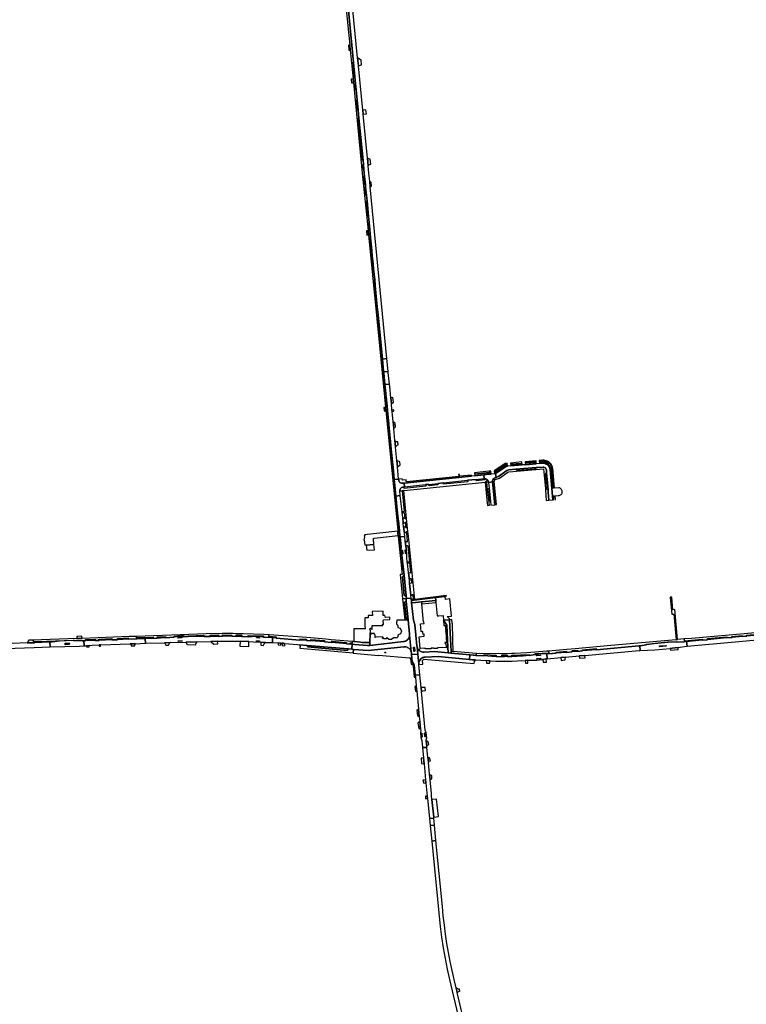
# Model space of a CAD drawing. Header units: metres. Extents: x 127325 to 135234, y 401140 to 409815.
# Tile 3 of 125: x 128671 to 129524, y 403525 to 404680. Entities that reach past the tile are written whole.
import ezdxf

# ---------------------------------------------------------------- set-up
doc = ezdxf.new("R2010")
doc.units = ezdxf.units.M
doc.layers.add('wegvakonderdelen', color=7, linetype='Continuous')

msp = doc.modelspace()

# ---------------------------------------------------------------- linework, layer by layer
at = {"layer": 'wegvakonderdelen'}
for points in [[(129050.2, 404730.9), (129058.2, 404650.3), (129058.7, 404644.4), (129062.1, 404610.8), (129062.5, 404606.2), (129073, 404500), (129079.7, 404432.5), (129080.2, 404427.4), (129094.7, 404281.6), (129096, 404281.7), (129090.8, 404333.9), (129091.5, 404333.9), (129090.6, 404343.1), (129090.1, 404342.9), (129087.5, 404367.6), (129088.2, 404367.7), (129088, 404369.3), (129087.4, 404369), (129086.9, 404374.7), (129087.5, 404374.8), (129086.2, 404387.5), (129085.7, 404387.5), (129084.5, 404398.8), (129085.2, 404397.9), (129085.1, 404399.1), (129084.5, 404399.6), (129083.7, 404407.9), (129084.3, 404407.7), (129084.1, 404409.3), (129083.6, 404409.3), (129082, 404424), (129082.7, 404424.1), (129081.7, 404433.8), (129081.3, 404433.7), (129080.4, 404441.7), (129080.9, 404441.9), (129080.2, 404449.2), (129079.5, 404449.1), (129077.8, 404467.2), (129078.5, 404467.3), (129077.8, 404473.9), (129077.2, 404473.9), (129076.4, 404483.6), (129076.9, 404483.7), (129076.6, 404486.5), (129076, 404486.5), (129075.1, 404496), (129075.7, 404496.1), (129075.3, 404500), (129074.9, 404504.1), (129074.3, 404504.2), (129073.7, 404510.2), (129074.3, 404510.4), (129074.3, 404510.4), (129073.8, 404515), (129073.6, 404514.9), (129073.4, 404515.2), (129068.4, 404564.7), (129069, 404564.7), (129068.1, 404573.8), (129067.6, 404573.6), (129066.3, 404585.8), (129066.9, 404585.9), (129065.7, 404597.9), (129065, 404597.9), (129064.4, 404604.6), (129065.1, 404604.7), (129064.3, 404612.9), (129063.8, 404612.8), (129062.1, 404629.7), (129062.6, 404629.8), (129052.3, 404736)], [(129052.3, 404736), (129062.6, 404629.8), (129064.3, 404612.9), (129065.1, 404604.7), (129065.7, 404597.9), (129066.9, 404585.9), (129068.1, 404573.8), (129069, 404564.7), (129073.8, 404515), (129074.3, 404510.4), (129074.9, 404504.1), (129075.3, 404500), (129075.7, 404496.1), (129076.6, 404486.5), (129076.9, 404483.7), (129077.8, 404473.9), (129078.5, 404467.3), (129080.2, 404449.2), (129080.9, 404441.9), (129081.7, 404433.8), (129082.7, 404424.1), (129084.1, 404409.3), (129084.3, 404407.7), (129085.1, 404399.1), (129085.2, 404397.9), (129086.2, 404387.5), (129087.5, 404374.8), (129088, 404369.3), (129088.2, 404367.7), (129090.6, 404343.1), (129091.5, 404333.9), (129096.6, 404281.8), (129101.9, 404282.4), (129082.3, 404484), (129081.7, 404490.6), (129080.8, 404500), (129079.9, 404508.5), (129079.1, 404517.5), (129079.1, 404517.5), (129074, 404569.1), (129073.5, 404574), (129068.5, 404625.8), (129067.5, 404635.4), (129057.6, 404736.3)], [(128654.1, 403942), (128688, 403943.2), (128706.5, 403943.9), (128706.3, 403949.5), (128706.3, 403949.5), (128688.1, 403948.9), (128679.7, 403948.6), (128662.1, 403948)]]:
    msp.add_lwpolyline(points, dxfattribs=at)
for points in [[(129058.2, 404650.3), (129056.7, 404650), (129057.1, 404644.3), (129058.7, 404644.4), (129058.2, 404650.3)], [(129071.7, 404632.7), (129067.5, 404635.4), (129068.5, 404625.8), (129071.9, 404627.2), (129071.7, 404632.7)], [(129062.1, 404610.8), (129059.8, 404610.4), (129060.4, 404605.9), (129061.5, 404606.1), (129062.5, 404606.2), (129062.1, 404610.8)], [(129077.1, 404574.4), (129073.5, 404574), (129074, 404569.1), (129077.9, 404569.5), (129077.1, 404574.4)], [(129082.3, 404516.3), (129081.9, 404516.3), (129080.1, 404516.9), (129079.1, 404517.5), (129079.9, 404508.5), (129081.3, 404510), (129082.4, 404510.5), (129082.9, 404510.5), (129082.3, 404516.3)], [(129083.4, 404489.1), (129081.7, 404490.6), (129082.3, 404484), (129083.8, 404485), (129083.4, 404489.1)], [(129079.7, 404432.5), (129077.9, 404432.3), (129078.2, 404427.2), (129080.2, 404427.4), (129079.7, 404432.5)], [(129106.1, 404184.8), (129105.5, 404184.8), (129104.1, 404200.6), (129104.5, 404200.6), (129104, 404205.5), (129103.6, 404205.5), (129101.9, 404221.4), (129102.4, 404221.4), (129102, 404226.4), (129101.4, 404226.3), (129100.4, 404237.5), (129100.9, 404237.6), (129099.7, 404249.2), (129099.5, 404251.8), (129098.2, 404265.4), (129098, 404266.9), (129097.9, 404267.7), (129097.4, 404267.6), (129096, 404281.7), (129094.7, 404281.6), (129100.3, 404225.2), (129100.7, 404221.1), (129114.6, 404081.1), (129114.7, 404079.7), (129114.8, 404077.5), (129115, 404074.7), (129115.1, 404073.5), (129116.6, 404073.6), (129117.2, 404073.8), (129116.5, 404080.5), (129116, 404080.3), (129114.8, 404093), (129115.3, 404092.4), (129115.2, 404093.8), (129114.4, 404094.1), (129113.1, 404108.2), (129113.7, 404108.3), (129113.2, 404113.3), (129112.5, 404113.6), (129111.4, 404124.5), (129112.1, 404124.6), (129111.6, 404129.6), (129111, 404129.6), (129109.8, 404141.3), (129110.4, 404141.4), (129110, 404145.4), (129109.5, 404145.2), (129108.4, 404154.6), (129109.1, 404154.7), (129108.5, 404161.1), (129107.8, 404161.3), (129106.3, 404176.1), (129107, 404176), (129106.1, 404184.8)], [(129101.9, 404282.4), (129096.6, 404281.8), (129097.9, 404267.7), (129098, 404266.9), (129103.4, 404267.4), (129101.9, 404282.4)], [(129103.5, 404265.9), (129103.4, 404267.4), (129098, 404266.9), (129098.2, 404265.4), (129099.5, 404251.8), (129104.8, 404252.5), (129103.5, 404265.9)], [(129105.1, 404249.7), (129104.8, 404252.5), (129099.5, 404251.8), (129099.7, 404249.2), (129100.9, 404237.6), (129102, 404226.4), (129102.4, 404221.4), (129104, 404205.5), (129104.5, 404200.6), (129106.1, 404184.8), (129107, 404176), (129108.5, 404161.1), (129109.1, 404154.7), (129110, 404145.4), (129110.4, 404141.4), (129110.5, 404140.5), (129115.6, 404140.9), (129114.2, 404155.3), (129113.5, 404162.8), (129112, 404178.6), (129111.2, 404186.2), (129109.9, 404200.2), (129109.1, 404208.1), (129107.9, 404220.4), (129107.8, 404221.9), (129107.1, 404229.2), (129106.4, 404236.2), (129105.1, 404249.7)], [(129109, 404236.5), (129106.4, 404236.2), (129107.1, 404229.2), (129109.4, 404231.1), (129109, 404236.5)], [(129100.3, 404225.2), (129098.2, 404225), (129098.5, 404220.9), (129100.7, 404221.1), (129100.3, 404225.2)], [(129109.9, 404222.1), (129107.8, 404221.9), (129107.9, 404220.4), (129110, 404220.7), (129109.9, 404222.1)], [(129111.4, 404206.7), (129109.1, 404208.1), (129109.9, 404200.2), (129110.8, 404201.3), (129112, 404202.3), (129111.4, 404206.7)], [(129114.7, 404184.6), (129113.8, 404184.6), (129112.8, 404184.7), (129112, 404185.3), (129111.5, 404185.8), (129111.2, 404186.2), (129112, 404178.6), (129112.4, 404179), (129112.7, 404179.4), (129113.6, 404180.5), (129114.4, 404180.9), (129114.9, 404181), (129114.7, 404184.6)], [(129117.2, 404161.3), (129113.5, 404162.8), (129114.2, 404155.3), (129117.6, 404157.6), (129117.2, 404161.3)], [(129241.1, 404155.4), (129242.2, 404155.9), (129243.2, 404156), (129243, 404159.5), (129240.7, 404159.3), (129228.6, 404150.9), (129227.7, 404150.8), (129228, 404147.3), (129228.4, 404147.4), (129229.2, 404147.5), (129229.6, 404147.7), (129230.1, 404147.9), (129230.5, 404148.1), (129230.9, 404148.3), (129231.3, 404148.6), (129241.1, 404155.4)], [(129240.9, 404158.3), (129242.5, 404158.5), (129242.9, 404157.1), (129241.5, 404157), (129229.7, 404148.8), (129229, 404148.6), (129228.5, 404149.8), (129240.9, 404158.3)], [(129281, 404159.2), (129277.2, 404158.9), (129264.5, 404157.8), (129260.6, 404157.5), (129247.3, 404156.4), (129243.2, 404156), (129242.2, 404155.9), (129241.1, 404155.4), (129231.3, 404148.6), (129230.9, 404148.3), (129230.5, 404148.1), (129230.1, 404147.9), (129229.6, 404147.7), (129229.2, 404147.5), (129230.1, 404143.1), (129230.7, 404143.2), (129231.8, 404143.6), (129232.7, 404144.1), (129242.6, 404151), (129243.7, 404151.5), (129244.9, 404151.7), (129253.3, 404152.4), (129277.1, 404154.4), (129278.9, 404154.5), (129285.2, 404155.1), (129286.2, 404154.9), (129287, 404154.6), (129287.8, 404154), (129288.4, 404153.3), (129288.8, 404152.5), (129289, 404151.6), (129289.3, 404148.4), (129291, 404128.2), (129291.2, 404125.6), (129292, 404116.3), (129296.5, 404116.7), (129296.1, 404121), (129295.4, 404130), (129293.5, 404152.2), (129293.2, 404153.5), (129292.7, 404154.8), (129292, 404156), (129291.1, 404157), (129290.1, 404157.9), (129288.9, 404158.6), (129287.7, 404159.2), (129286.4, 404159.5), (129285, 404159.6), (129281, 404159.2)], [(129260.6, 404157.5), (129260.3, 404161), (129247, 404159.8), (129247.3, 404156.4), (129260.6, 404157.5)], [(129247.5, 404157.5), (129247.4, 404158.9), (129260, 404159.8), (129260.1, 404158.6), (129247.5, 404157.5)], [(129277.2, 404158.9), (129276.9, 404162.4), (129264.2, 404161.3), (129264.5, 404157.8), (129277.2, 404158.9)], [(129264.8, 404160.4), (129276.3, 404161.4), (129276.5, 404160.2), (129264.9, 404159.1), (129264.8, 404160.4)], [(129280.7, 404162.7), (129281, 404159.2), (129285, 404159.6), (129286.4, 404159.5), (129287.7, 404159.2), (129288.9, 404158.6), (129290.1, 404157.9), (129291.1, 404157), (129292, 404156), (129292.7, 404154.8), (129293.2, 404153.5), (129293.5, 404152.2), (129295.4, 404130), (129296.1, 404121), (129296.5, 404116.7), (129297.5, 404116.7), (129297.2, 404121.1), (129298.4, 404121.2), (129298.8, 404116.8), (129299.7, 404116.9), (129299.2, 404121.3), (129303, 404121.6), (129303.9, 404121.7), (129304.8, 404121.9), (129305.7, 404122.4), (129306.4, 404123), (129307, 404123.7), (129307.4, 404124.5), (129307.6, 404125.4), (129307.7, 404126.3), (129307.5, 404127.3), (129307.2, 404128.1), (129306.7, 404128.9), (129306.1, 404129.6), (129305.3, 404130.1), (129304.4, 404130.5), (129303.5, 404130.6), (129298.5, 404130.2), (129296.5, 404153.3), (129296.2, 404154.8), (129295.7, 404156.3), (129295, 404157.6), (129294.1, 404158.9), (129293, 404160), (129291.8, 404161), (129290.5, 404161.8), (129289.1, 404162.4), (129287.6, 404162.8), (129286.1, 404163), (129284.5, 404163), (129280.7, 404162.7)], [(129296.6, 404130.1), (129294.6, 404152), (129294.2, 404154), (129293.6, 404155.3), (129292.6, 404156.8), (129291.5, 404158.2), (129290.2, 404159.2), (129289, 404159.8), (129287.7, 404160.4), (129286.5, 404160.7), (129285.2, 404160.8), (129281.4, 404160.5), (129281.2, 404161.9), (129285.6, 404162.1), (129286.8, 404162.1), (129287.7, 404162), (129289.7, 404161.2), (129291, 404160.5), (129292.2, 404159.7), (129293, 404159), (129293.6, 404158.3), (129294.4, 404157.1), (129294.7, 404156.5), (129295.2, 404155.1), (129295.5, 404154.1), (129295.8, 404151), (129297.9, 404130.2), (129296.6, 404130.1)], [(129201.3, 404144.5), (129201.2, 404145.7), (129187.6, 404144.2), (129187.2, 404146.5), (129185.9, 404146.4), (129186.2, 404144.1), (129124.8, 404137.9), (129124.6, 404138.1), (129124.3, 404140), (129120.6, 404139.6), (129120.2, 404139.5), (129119.9, 404141.4), (129115.6, 404140.9), (129115.7, 404139.8), (129115.8, 404139.1), (129116, 404138.5), (129116.5, 404137.6), (129117.1, 404136.9), (129118, 404136.4), (129118.9, 404136.1), (129119.9, 404136.1), (129122.2, 404136.3), (129201.3, 404144.5)], [(129196.6, 404139.5), (129206.7, 404140.5), (129216, 404141.5), (129215.5, 404146), (129205.1, 404144.9), (129201.3, 404144.5), (129122.2, 404136.3), (129122.6, 404131.8), (129147.3, 404134.4), (129151.1, 404134.7), (129161.5, 404135.8), (129168.1, 404136.5), (129196.6, 404139.5)], [(129223.8, 404150.4), (129221.6, 404150.1), (129204.8, 404148.4), (129205.1, 404144.9), (129215.5, 404146), (129221.9, 404146.7), (129224.1, 404146.9), (129223.8, 404150.4)], [(129221.7, 404149), (129223.4, 404149.2), (129223.6, 404148), (129221.8, 404147.9), (129205.5, 404146.2), (129205.4, 404147.2), (129221.7, 404149)], [(129230.1, 404143.1), (129229.2, 404147.5), (129228.4, 404147.4), (129228, 404147.3), (129224.1, 404146.9), (129221.9, 404146.7), (129215.5, 404146), (129216, 404141.5), (129216.6, 404141.5), (129217.3, 404141.4), (129218, 404141.2), (129218.7, 404140.9), (129219.3, 404140.4), (129219.9, 404139.9), (129220.2, 404139.6), (129220.4, 404139.2), (129220.7, 404138.8), (129220.9, 404138.3), (129221, 404137.9), (129221.1, 404137.5), (129221.1, 404137.1), (129225.6, 404137.9), (129225.7, 404138.6), (129225.8, 404139.3), (129226, 404139.9), (129226.3, 404140.6), (129226.7, 404141.1), (129227.2, 404141.7), (129227.8, 404142.1), (129228.4, 404142.5), (129229, 404142.8), (129229.7, 404143), (129230.1, 404143.1)], [(129287.8, 404129.4), (129287.9, 404127.9), (129288.9, 404116), (129292, 404116.3), (129291.2, 404125.6), (129291, 404128.2), (129288.9, 404129.7), (129287.4, 404146.5), (129289.3, 404148.4), (129289, 404151.6), (129288.8, 404152.5), (129288.4, 404153.3), (129287.8, 404154), (129287, 404154.6), (129286.2, 404154.9), (129285.2, 404155.1), (129278.9, 404154.5), (129277.1, 404154.4), (129275.5, 404152.6), (129255, 404150.9), (129253.3, 404152.4), (129244.9, 404151.7), (129243.7, 404151.5), (129242.6, 404151), (129232.7, 404144.1), (129231.8, 404143.6), (129230.7, 404143.2), (129230.1, 404143.1), (129229.7, 404143), (129229, 404142.8), (129228.4, 404142.5), (129227.8, 404142.1), (129227.2, 404141.7), (129226.7, 404141.1), (129228.5, 404140.1), (129228.9, 404140.4), (129229.3, 404140.7), (129229.7, 404140.9), (129230.2, 404141), (129230.6, 404141.1), (129231.8, 404141.2), (129232.9, 404141.6), (129234.1, 404142.2), (129243.7, 404148.9), (129244.3, 404149.2), (129245.1, 404149.4), (129285.8, 404152.8), (129287.8, 404129.4)], [(129277.1, 404154.4), (129253.3, 404152.4), (129255, 404150.9), (129275.5, 404152.6), (129277.1, 404154.4)], [(129289.3, 404148.4), (129287.4, 404146.5), (129288.9, 404129.7), (129291, 404128.2), (129289.3, 404148.4)], [(129122, 404131.7), (129122.6, 404131.8), (129122.2, 404136.3), (129119.9, 404136.1), (129118.9, 404136.1), (129118, 404136.4), (129117.1, 404136.9), (129116.5, 404137.6), (129116, 404138.5), (129115.8, 404139.1), (129115.7, 404139.8), (129115.6, 404140.9), (129110.5, 404140.5), (129111.6, 404129.6), (129112.1, 404124.6), (129112.5, 404121), (129117.6, 404121.6), (129117.1, 404127), (129117.1, 404128), (129117.4, 404129), (129117.9, 404129.8), (129118.6, 404130.5), (129119.4, 404131.1), (129120.3, 404131.5), (129121.3, 404131.6), (129122, 404131.7)], [(129217.1, 404137.4), (129218.9, 404139), (129219.9, 404139.9), (129219.3, 404140.4), (129218.7, 404140.9), (129218, 404141.2), (129217.3, 404141.4), (129216.6, 404141.5), (129216.8, 404139.9), (129206.9, 404138.9), (129206.7, 404140.5), (129196.6, 404139.5), (129196.7, 404137.8), (129168.3, 404134.8), (129168.1, 404136.5), (129161.5, 404135.8), (129161.7, 404134.1), (129151.3, 404133), (129151.1, 404134.7), (129147.3, 404134.4), (129147.4, 404132.7), (129122.2, 404130), (129122, 404131.7), (129121.3, 404131.6), (129120.3, 404131.5), (129119.4, 404131.1), (129118.6, 404130.5), (129117.9, 404129.8), (129117.4, 404129), (129117.1, 404128), (129117.1, 404127), (129119.6, 404127.3), (129121.6, 404127.5), (129122.3, 404127.6), (129217.1, 404137.4)], [(129220.1, 404128.3), (129219.2, 404137.6), (129221, 404137.9), (129220.9, 404138.3), (129220.7, 404138.8), (129220.4, 404139.2), (129220.2, 404139.6), (129219.9, 404139.9), (129218.9, 404139), (129217.1, 404137.4), (129219.3, 404116.5), (129220, 404110), (129222.1, 404110.3), (129221.4, 404116.5), (129220.1, 404128.3)], [(129225.6, 404137.9), (129221.1, 404137.1), (129221.9, 404130.3), (129223.5, 404114.9), (129224, 404110.5), (129228.5, 404110.8), (129225.6, 404137.9)], [(129228.5, 404140.1), (129226.7, 404141.1), (129226.3, 404140.6), (129226, 404139.9), (129225.8, 404139.3), (129225.7, 404138.6), (129225.6, 404137.9), (129228.5, 404110.8), (129230.5, 404111.1), (129227.6, 404138), (129228.5, 404140.1)], [(129121.6, 404127.5), (129119.6, 404127.3), (129122.1, 404102.8), (129119.6, 404102.6), (129119.7, 404101.7), (129122.2, 404101.9), (129122.9, 404094.7), (129125, 404094.6), (129121.6, 404127.5)], [(129221.9, 404130.3), (129220.1, 404128.3), (129221.4, 404116.5), (129223.5, 404114.9), (129221.9, 404130.3)], [(129119.7, 404101.7), (129119.6, 404102.6), (129117.6, 404121.6), (129112.5, 404121), (129113.2, 404113.3), (129113.7, 404108.3), (129115.2, 404093.8), (129115.3, 404092.4), (129116.5, 404080.5), (129117.2, 404073.8), (129117.3, 404073.1), (129122.8, 404073.5), (129122.4, 404077.1), (129121.5, 404085.2), (129121.1, 404088.9), (129120.4, 404095.8), (129119.7, 404101.7)], [(129125, 404094.6), (129122.9, 404094.7), (129120.4, 404095.8), (129121.1, 404088.9), (129123.4, 404090), (129125.4, 404090.9), (129125, 404094.6)], [(129125.4, 404090.9), (129123.4, 404090), (129124, 404084.2), (129126.2, 404083.5), (129125.4, 404090.9)], [(129114.7, 404079.7), (129075.6, 404075.4), (129075.8, 404074.5), (129075.2, 404074.3), (129075.4, 404072.7), (129074.8, 404069.3), (129075.3, 404069.3), (129076, 404063.8), (129077.7, 404063.3), (129086.7, 404064.1), (129086.1, 404070.9), (129086.2, 404071.2), (129086.4, 404071.4), (129086.6, 404071.6), (129086.8, 404071.7), (129087.1, 404071.8), (129115, 404074.7), (129114.8, 404077.5), (129114.7, 404079.7)], [(129126.2, 404083.5), (129124, 404084.2), (129121.5, 404085.2), (129122.4, 404077.1), (129124.6, 404079.1), (129126.6, 404079.5), (129126.2, 404083.5)], [(129126.6, 404079.5), (129124.6, 404079.1), (129125.1, 404073.7), (129125.8, 404066.9), (129123.3, 404068.1), (129124, 404061.8), (129124.6, 404059.8), (129124.5, 404062.3), (129124.8, 404062.7), (129125.2, 404063), (129125.6, 404063), (129126, 404063), (129126.1, 404062.8), (129126.3, 404062.2), (129128.2, 404043.6), (129125.7, 404043.3), (129125.9, 404042.1), (129128.3, 404042.6), (129129.5, 404031.1), (129128.9, 404030.4), (129127.1, 404031.4), (129128.2, 404021.7), (129128.8, 404022.4), (129128.7, 404022.8), (129128.7, 404023.4), (129129.3, 404024.1), (129129.8, 404024.2), (129130.3, 404024.1), (129130.8, 404018.9), (129128.5, 404018.6), (129130, 404004.2), (129131.8, 404005.5), (129132.1, 404005.6), (129132.7, 403999.7), (129134.8, 403999.8), (129127.2, 404073.9), (129126.6, 404079.5)], [(129122, 404028), (129121.3, 404034.8), (129120.8, 404034.8), (129119.6, 404044.3), (129120.3, 404044.6), (129119.9, 404049.1), (129118.8, 404052.3), (129118.3, 404058), (129118, 404058), (129118.1, 404059.9), (129116.6, 404073.6), (129115.1, 404073.5), (129119.6, 404029.1), (129117.6, 404028.9), (129120.3, 404000.6), (129124.3, 404000.8), (129124.8, 404000.9), (129124.5, 404003.4), (129122.3, 404004.5), (129120.1, 404025.8), (129122, 404028)], [(129125.9, 404042.1), (129125.7, 404043.3), (129125.1, 404048.8), (129125.4, 404053), (129124.9, 404058.6), (129124.6, 404059.8), (129124, 404061.8), (129123.3, 404068.1), (129122.8, 404073.5), (129117.3, 404073.1), (129118.5, 404061.2), (129118.3, 404058), (129118.8, 404052.3), (129119.9, 404049.1), (129120.3, 404044.6), (129121.3, 404034.8), (129122, 404028), (129124.5, 404003.4), (129124.8, 404000.9), (129130.3, 404001.3), (129130, 404004.2), (129128.5, 404018.6), (129128.2, 404021.7), (129127.1, 404031.4), (129125.9, 404042.1)], [(129086.7, 404064.1), (129077.7, 404063.3), (129078.2, 404057.4), (129087.2, 404058.1), (129086.7, 404064.1)], [(129119.7, 404053.2), (129119.3, 404057.2), (129119.4, 404057.4), (129119.5, 404057.5), (129119.7, 404057.5), (129119.9, 404057.4), (129120, 404057.2), (129120.4, 404053.2), (129120.3, 404053), (129120.2, 404052.9), (129120, 404052.9), (129119.8, 404053), (129119.7, 404053.2)], [(129123.6, 404053.7), (129123.2, 404057.7), (129123.3, 404057.9), (129123.4, 404058.1), (129123.7, 404058.1), (129123.9, 404058), (129124, 404057.8), (129124.3, 404053.7), (129124.3, 404053.5), (129124.1, 404053.4), (129123.9, 404053.4), (129123.7, 404053.5), (129123.6, 404053.7)], [(129122, 404028), (129120.1, 404025.8), (129122.3, 404004.5), (129124.5, 404003.4), (129122, 404028)], [(129124.6, 403997.8), (129124.3, 404000.8), (129120.3, 404000.6), (129122.8, 403975.8), (129113.4, 403975.5), (129113.4, 403975.2), (129126.8, 403975.8), (129126.8, 403975.9), (129124.4, 403977.6), (129122.5, 403996.1), (129124.6, 403997.8)], [(129124.6, 403997.8), (129122.5, 403996.1), (129124.4, 403977.6), (129126.8, 403975.9), (129124.6, 403997.8)], [(129130.9, 403995.9), (129130.6, 403998.4), (129130.5, 403999.5), (129130.3, 404001.3), (129124.8, 404000.9), (129124.3, 404000.8), (129124.6, 403997.8), (129126.8, 403975.9), (129126.8, 403975.8), (129128.4, 403959), (129128.5, 403957.8), (129130.4, 403938.1), (129130.6, 403936.9), (129130.8, 403935), (129138.1, 403935.6), (129137.3, 403943.9), (129137.3, 403944.1), (129137.2, 403944.4), (129137.2, 403944.6), (129137.1, 403944.9), (129137.1, 403945.1), (129134.6, 403970.4), (129132.9, 403975.4), (129130.9, 403995.9)], [(129158.9, 404001.8), (129170.4, 404003.1), (129171.8, 404003.6), (129171.6, 404003.5), (129171.5, 404003.9), (129171.5, 404004.2), (129134.8, 403999.8), (129132.7, 403999.7), (129130.5, 403999.5), (129130.6, 403998.4), (129158.9, 404001.8)], [(129158.9, 404001.8), (129130.6, 403998.4), (129130.9, 403995.9), (129135.3, 403996.3), (129142.5, 403997), (129159.1, 403998.6), (129159.1, 403998.6), (129158.9, 404001.8)], [(129142.8, 403994.5), (129142.5, 403997), (129135.3, 403996.3), (129130.9, 403995.9), (129132.9, 403975.4), (129134.6, 403970.4), (129137.1, 403945.1), (129137.1, 403944.9), (129137.2, 403944.6), (129137.2, 403944.4), (129137.3, 403944.1), (129137.3, 403943.9), (129137.6, 403943.1), (129137.9, 403942.4), (129138.3, 403941.7), (129138.7, 403941), (129139.3, 403940.4), (129141, 403942.1), (129139.7, 403956), (129145.7, 403956.6), (129145.5, 403958.8), (129144.5, 403958.7), (129144.2, 403962), (129142.1, 403961.8), (129141.3, 403971), (129145.5, 403971.4), (129145.3, 403973.3), (129144.8, 403973.2), (129142.8, 403994.5)], [(129159.1, 403998.6), (129142.5, 403997), (129142.8, 403994.5), (129159.3, 403996), (129159.1, 403998.6)], [(129175.7, 404000.4), (129170.7, 403999.8), (129170.4, 404003.1), (129158.9, 404001.8), (129159.1, 403998.6), (129159.1, 403998.6), (129159.3, 403996), (129160.8, 403980.3), (129162.6, 403980.5), (129167.7, 403981), (129168.2, 403975.3), (129175.2, 403975.9), (129175.2, 403977.1), (129172.6, 403979.6), (129177.7, 403980.2), (129175.7, 404000.4)], [(129434.2, 404002.2), (129435, 403994.2), (129436.1, 403982.3), (129438.5, 403982.5), (129441.4, 403952.4), (129443, 403952.6), (129439.6, 403987.9), (129437.6, 403987.7), (129436.1, 404002.2), (129434.2, 404002.2)], [(129084.7, 403967.9), (129084.7, 403969.1), (129096.9, 403969.1), (129096.8, 403969.7), (129096.8, 403969.9), (129096.3, 403970.4), (129096.7, 403970.8), (129097.2, 403970.4), (129097.5, 403970.2), (129097.7, 403970.2), (129097.7, 403971.2), (129097.6, 403974.7), (129097.6, 403975), (129097.7, 403975.3), (129097.9, 403975.5), (129098.1, 403975.7), (129098.4, 403975.8), (129105.3, 403976), (129105.2, 403978.8), (129100.2, 403978.7), (129099.8, 403978.8), (129099.7, 403979.2), (129099.6, 403980.8), (129097.6, 403980.7), (129097.5, 403985.9), (129084.7, 403985.7), (129084.8, 403980.7), (129079.7, 403980.7), (129079.8, 403978.2), (129076, 403978.1), (129076.1, 403968.6), (129076.2, 403965.2), (129063.2, 403965.2), (129063.2, 403950.2), (129067.5, 403949.9), (129071, 403949.6), (129073, 403949.2), (129076.3, 403949.2), (129081.9, 403949), (129082.2, 403960), (129082.2, 403960.7), (129082.6, 403960.6), (129082.5, 403964), (129081.9, 403964.6), (129081.9, 403965.3), (129082.4, 403965.9), (129083.2, 403965.9), (129083.5, 403965.6), (129083.7, 403965.6), (129083.7, 403964.8), (129084.7, 403964.8), (129084.7, 403967.9)], [(129128.5, 403957.8), (129128.4, 403959), (129126.8, 403975.8), (129113.4, 403975.2), (129113.3, 403971.7), (129113.3, 403970.9), (129113.7, 403970.7), (129113.5, 403970.2), (129114.3, 403969.5), (129114.8, 403969.7), (129115, 403969.2), (129114.5, 403968.9), (129114.5, 403967.5), (129114.8, 403967.5), (129114.8, 403966.9), (129117.6, 403965.8), (129118.9, 403962.6), (129117.7, 403959.5), (129114.9, 403958.3), (129114.9, 403957.6), (129114.6, 403957.6), (129114.6, 403955.9), (129113.5, 403954.7), (129110, 403954.6), (129109.7, 403954.5), (129107.4, 403952.5), (129104.1, 403952.5), (129101.9, 403954.5), (129101.3, 403954.6), (129101.3, 403953.6), (129097.8, 403953.6), (129097.8, 403954.6), (129097.6, 403954.5), (129097.2, 403954.5), (129096.8, 403954), (129096.4, 403954.4), (129096.9, 403954.9), (129097, 403955.2), (129097, 403955.7), (129088.6, 403955.6), (129088.6, 403955.1), (129088, 403955.1), (129088.1, 403956), (129088, 403958.2), (129087.4, 403958.2), (129087.5, 403958.8), (129087.5, 403959.1), (129087.3, 403959.1), (129087.3, 403959.9), (129083.9, 403959.8), (129083.9, 403959), (129083.2, 403959), (129083.2, 403959.8), (129083, 403959.8), (129083, 403960), (129082.2, 403960), (129081.9, 403949), (129081.8, 403948.7), (129081.7, 403945.8), (129121.3, 403950.2), (129122.6, 403950.4), (129123.8, 403950.9), (129124.9, 403951.5), (129125.9, 403952.2), (129126.7, 403953.2), (129127.4, 403954.2), (129128, 403955.4), (129128.3, 403956.6), (129128.5, 403957.8)], [(129175.2, 403975.9), (129168.2, 403975.3), (129172.1, 403969.5), (129173.5, 403943.6), (129173.8, 403937), (129177.3, 403936.7), (129177.2, 403938.9), (129176.5, 403953), (129175.2, 403975.9)], [(129168.2, 403975.3), (129168.8, 403969.2), (129170.2, 403969.3), (129170.9, 403961.8), (129171.1, 403961.9), (129171.8, 403949.3), (129170, 403949.2), (129170.1, 403947.9), (129171.2, 403948), (129171.5, 403943.5), (129173.5, 403943.6), (129172.1, 403969.5), (129168.2, 403975.3)], [(129178.9, 403971.8), (129178.5, 403971.8), (129178.1, 403976.1), (129175.2, 403975.9), (129176.5, 403953), (129177.2, 403938.9), (129179.8, 403938.8), (129179.4, 403952.6), (129179.4, 403953.2), (129178.9, 403971.8)], [(129564.2, 403960.2), (129570.7, 403960.8), (129570.5, 403963.7), (129570.4, 403963.8), (129569.5, 403963.6), (129459.2, 403954), (129450.8, 403953.3), (129451, 403951.3), (129471.7, 403953), (129471.8, 403951.8), (129478.1, 403952.4), (129478.1, 403953.7), (129500.9, 403955.7), (129500.9, 403954.5), (129506.9, 403955), (129506.8, 403956.3), (129518.9, 403957.3), (129519, 403956.1), (129524.1, 403956.6), (129524, 403957.7), (129564.2, 403961.2), (129564.2, 403960.2)], [(129571.2, 403955.6), (129574.6, 403955.9), (129575.9, 403956), (129575.4, 403961.2), (129570.7, 403960.8), (129564.2, 403960.2), (129524.1, 403956.6), (129519, 403956.1), (129506.9, 403955), (129500.9, 403954.5), (129478.1, 403952.4), (129471.8, 403951.8), (129457, 403950.5), (129453.6, 403950.3), (129454.2, 403944.9), (129571.2, 403955.6)], [(128687.3, 403950.2), (128686.4, 403951.8), (128681.7, 403952), (128679.7, 403948.6), (128688.1, 403948.9), (128687.3, 403950.2)], [(128759.6, 403951.5), (128764, 403951.6), (128763.9, 403953), (128779, 403953.7), (128779.2, 403952.2), (128785.6, 403952.4), (128785.7, 403953.9), (128798.1, 403954.6), (128798.2, 403952.9), (128808.2, 403953.3), (128808.1, 403955), (128808.1, 403956.4), (128799.2, 403956.1), (128744.3, 403954), (128737.6, 403953.8), (128686.4, 403951.8), (128687.3, 403950.2), (128702.4, 403950.8), (128733.6, 403951.9), (128733.6, 403951.5), (128735.2, 403951.6), (128744.1, 403951), (128746.2, 403951.1), (128746.6, 403951.1), (128748.2, 403951.2), (128748.2, 403952.5), (128759.5, 403953.1), (128759.6, 403951.5)], [(128746.2, 403951.1), (128744.1, 403951), (128735.2, 403951.6), (128733.6, 403951.5), (128718.2, 403950.7), (128709.1, 403949.6), (128706.3, 403949.5), (128706.5, 403943.9), (128740.9, 403944.9), (128746.5, 403945.2), (128746.2, 403951.1)], [(128743.7, 403956.5), (128737.8, 403956.3), (128737.9, 403954.8), (128737.6, 403953.8), (128744.3, 403954), (128743.7, 403956.5)], [(128818.3, 403953.6), (128808.2, 403953.3), (128798.2, 403952.9), (128785.6, 403952.4), (128779.2, 403952.2), (128764, 403951.6), (128759.6, 403951.5), (128748.2, 403951.2), (128746.6, 403951.1), (128746.2, 403951.1), (128746.5, 403945.2), (128749.2, 403945.3), (128752.7, 403945.6), (128756, 403946), (128764.1, 403946.4), (128765.8, 403946.5), (128800.5, 403947.7), (128806.8, 403947.8), (128818.5, 403948.2), (128818.3, 403953.6)], [(128963.5, 403958.1), (128957.5, 403958.5), (128921.2, 403959.7), (128908.4, 403959.8), (128889.8, 403959.2), (128808.1, 403956.4), (128808.1, 403955), (128827.5, 403955.5), (128827.6, 403954), (128832.4, 403954.2), (128832.4, 403955.7), (128842.3, 403955.9), (128842.2, 403954.6), (128852, 403955.5), (128852, 403956.5), (128860.1, 403957.2), (128863.1, 403957.3), (128863.2, 403956), (128864.5, 403956.1), (128868.6, 403956.1), (128868.6, 403957.1), (128887.1, 403957.8), (128887.2, 403956.2), (128894.3, 403956.3), (128894.4, 403957.9), (128904.2, 403958), (128904.3, 403956.4), (128909.1, 403956.5), (128909.1, 403958.2), (128919.8, 403957.9), (128919.8, 403956.6), (128925.1, 403956.4), (128925, 403958), (128931.5, 403958.1), (128931.4, 403956.3), (128939, 403956), (128939.1, 403957.5), (128956.9, 403956.9), (128956.9, 403955.4), (128957.1, 403955.4), (128963.3, 403954.9), (128963.4, 403956.5), (128963.5, 403958.1)], [(128967.7, 403954.6), (128963.3, 403954.9), (128957.1, 403955.4), (128956.9, 403955.4), (128956.1, 403955.4), (128954.3, 403955.7), (128952.6, 403956.1), (128946.1, 403956.2), (128943.7, 403955.8), (128939, 403956), (128931.4, 403956.3), (128925.1, 403956.4), (128919.8, 403956.6), (128909.1, 403956.5), (128904.3, 403956.4), (128894.3, 403956.3), (128887.2, 403956.2), (128883.3, 403956.1), (128868.6, 403956.1), (128864.5, 403956.1), (128863.2, 403956), (128855.2, 403955.7), (128852, 403955.5), (128842.2, 403954.6), (128836, 403954.3), (128832.4, 403954.2), (128827.6, 403954), (128818.3, 403953.6), (128818.5, 403948.2), (128841, 403948.8), (128847.3, 403949.2), (128865.8, 403949.7), (128878.8, 403949.9), (128895.1, 403950.4), (128903.2, 403950.8), (128903.8, 403950.8), (128929.8, 403950.8), (128940, 403950.3), (128945.3, 403950), (128953.8, 403949.5), (128959.3, 403949.3), (128966.5, 403949), (128967.6, 403949), (128967.7, 403954.6)], [(128857, 403954.3), (128856.8, 403954.4), (128856.6, 403954.6), (128856.6, 403954.8), (128856.8, 403955), (128857, 403955), (128860.9, 403955.2), (128861.1, 403955.1), (128861.3, 403955), (128861.3, 403954.8), (128861.1, 403954.6), (128861, 403954.5), (128857, 403954.3)], [(128857.1, 403951.1), (128861.1, 403951.3), (128861.3, 403951.2), (128861.5, 403951.1), (128861.5, 403950.9), (128861.4, 403950.7), (128861.2, 403950.6), (128857.2, 403950.4), (128857, 403950.5), (128856.8, 403950.6), (128856.8, 403950.8), (128856.9, 403951), (128857.1, 403951.1)], [(128878.8, 403949.9), (128865.8, 403949.7), (128867.5, 403946.8), (128877.4, 403946.6), (128878.8, 403949.9)], [(128903.2, 403950.8), (128895.1, 403950.4), (128895.8, 403949.9), (128898.8, 403947.3), (128903.3, 403947.7), (128903.2, 403950.8)], [(128940, 403950.3), (128929.8, 403950.8), (128929.2, 403944.8), (128939.9, 403944.4), (128939.9, 403945.1), (128939.9, 403945.5), (128940, 403950.3)], [(128951.9, 403950.5), (128948.9, 403950.6), (128948.7, 403950.6), (128948.6, 403950.8), (128948.6, 403951.1), (128948.7, 403951.3), (128949, 403951.3), (128952, 403951.2), (128952.2, 403951.2), (128952.3, 403951), (128952.3, 403950.7), (128952.1, 403950.6), (128951.9, 403950.5)], [(128952, 403954.4), (128949.1, 403954.5), (128948.9, 403954.6), (128948.7, 403954.8), (128948.8, 403955), (128948.9, 403955.2), (128949.1, 403955.2), (128952.1, 403955.1), (128952.3, 403955), (128952.4, 403954.8), (128952.4, 403954.6), (128952.3, 403954.4), (128952, 403954.4)], [(128959.3, 403949.3), (128953.8, 403949.5), (128953.9, 403949.1), (128953.9, 403945.9), (128957, 403945.8), (128957, 403946.2), (128957.9, 403947.6), (128958.8, 403949), (128959.3, 403949.3)], [(129036.3, 403952.4), (129030.3, 403953), (129007.8, 403955.2), (128963.5, 403958.1), (128963.4, 403956.5), (128971.9, 403955.9), (128971.8, 403954.3), (128999.7, 403952.1), (128999.9, 403953.6), (129007.4, 403953.1), (129007.4, 403951.5), (129007.8, 403951.5), (129012.2, 403951.1), (129012.4, 403952.5), (129028.6, 403951.4), (129028.5, 403949.8), (129037, 403949.1), (129037.1, 403950.7), (129054.6, 403949.1), (129054.5, 403947.7), (129058.7, 403947.4), (129058.8, 403948.7), (129061.2, 403948.7), (129061.4, 403950.3), (129036.3, 403952.4)], [(129037, 403949.1), (129028.5, 403949.8), (129012.2, 403951.1), (129007.8, 403951.5), (129007.4, 403951.5), (128999.7, 403952.1), (128971.8, 403954.3), (128967.7, 403954.6), (128967.6, 403949), (128974.3, 403948.6), (128977.2, 403948.4), (128978.7, 403948.3), (128980.4, 403948.2), (128981.8, 403948.1), (128996.8, 403946.7), (128999.2, 403946.5), (129008.2, 403945.8), (129056.5, 403941.6), (129060.6, 403941.3), (129061.1, 403947.2), (129058.7, 403947.4), (129054.5, 403947.7), (129037, 403949.1)], [(129128.5, 403957.8), (129128.3, 403956.6), (129128, 403955.4), (129127.4, 403954.2), (129126.7, 403953.2), (129125.9, 403952.2), (129124.9, 403951.5), (129123.8, 403950.9), (129122.6, 403950.4), (129121.3, 403950.2), (129081.7, 403945.8), (129079, 403945.5), (129063.9, 403947), (129061.1, 403947.2), (129060.6, 403941.3), (129062.8, 403941.1), (129079.8, 403939.7), (129121.7, 403944.2), (129123, 403944.2), (129124.2, 403944), (129125.5, 403943.7), (129126.6, 403943.1), (129127.7, 403942.4), (129128.6, 403941.5), (129129.4, 403940.5), (129130, 403939.4), (129130.4, 403938.1), (129128.5, 403957.8)], [(129081.9, 403949), (129076.3, 403949.2), (129073, 403949.2), (129071, 403949.6), (129067.5, 403949.9), (129063.2, 403950.2), (129061.4, 403950.3), (129061.2, 403948.7), (129061.1, 403947.2), (129063.9, 403947), (129079, 403945.5), (129081.7, 403945.8), (129081.8, 403948.7), (129081.9, 403949)], [(129397.6, 403945.2), (129398.6, 403945.3), (129406.5, 403946.3), (129406.5, 403947.2), (129413.2, 403948), (129423.8, 403949.1), (129431.3, 403949.8), (129441.9, 403950.4), (129441.8, 403949.7), (129451.1, 403950.1), (129451, 403951.3), (129450.8, 403953.3), (129443, 403952.6), (129441.4, 403952.4), (129364.8, 403945.7), (129322.9, 403941.9), (129313.1, 403941), (129291.6, 403939.1), (129291.7, 403937.1), (129291.9, 403935.7), (129300.5, 403936.5), (129300.6, 403937.9), (129312.5, 403939), (129312.7, 403937.6), (129319.2, 403938.1), (129319.3, 403939.7), (129325.5, 403940.2), (129325.7, 403938.7), (129331.5, 403939.2), (129331.4, 403940.6), (129347.5, 403942.3), (129347.7, 403940.7), (129397.6, 403945.2)], [(129443.8, 403943.5), (129453.4, 403944.9), (129454.2, 403944.9), (129453.6, 403950.3), (129451.1, 403950.1), (129441.8, 403949.7), (129436.1, 403949.5), (129415.7, 403947.6), (129406.5, 403946.3), (129398.6, 403945.3), (129399, 403939.9), (129416.2, 403940.7), (129434.3, 403942.3), (129436.7, 403942.5), (129443.8, 403943.5)], [(128724.4, 403947), (128729, 403947.2), (128729.3, 403947.3), (128729.5, 403947.6), (128729.5, 403947.9), (128729.3, 403948.1), (128729, 403948.2), (128724.4, 403948), (128724.2, 403947.9), (128724, 403947.7), (128724, 403947.4), (128724.2, 403947.1), (128724.4, 403947)], [(128724.4, 403948), (128729, 403948.2), (128729.3, 403948.1), (128729.5, 403947.9), (128729.5, 403947.6), (128729.3, 403947.3), (128729, 403947.2), (128724.4, 403947), (128724.2, 403947.1), (128724, 403947.4), (128724, 403947.7), (128724.2, 403947.9), (128724.4, 403948)], [(128752.7, 403945.6), (128749.2, 403945.3), (128749.6, 403944.8), (128749.7, 403943.8), (128752.4, 403944), (128752.4, 403944.2), (128752.5, 403945.2), (128752.7, 403945.6)], [(128765.8, 403946.5), (128764.1, 403946.4), (128764.2, 403944.9), (128765.9, 403944.8), (128765.8, 403946.5)], [(128806.8, 403947.8), (128800.5, 403947.7), (128801.6, 403946.8), (128801.8, 403945.1), (128805.9, 403945.2), (128806.2, 403946.6), (128806.8, 403947.8)], [(128847.3, 403949.2), (128841, 403948.8), (128841.3, 403948.4), (128841.8, 403947.8), (128842.1, 403947), (128842.3, 403946), (128845.7, 403946.2), (128846.7, 403948.3), (128846.9, 403948.7), (128847.3, 403949.2)], [(128977.2, 403948.4), (128974.3, 403948.6), (128974.2, 403946.6), (128977.3, 403946.1), (128977.2, 403948.4)], [(128981.8, 403948.1), (128980.4, 403948.2), (128978.7, 403948.3), (128978.8, 403945.7), (128982, 403945.4), (128981.8, 403948.1)], [(129062.8, 403941.1), (129060.6, 403941.3), (129056.5, 403941.6), (129055.7, 403939.9), (129029.5, 403942), (129008.7, 403943.9), (129008.2, 403945.8), (128999.2, 403946.5), (128999.9, 403944.5), (128999.7, 403942.4), (129017.5, 403940.9), (129062.4, 403937), (129062.8, 403941.1)], [(129008.2, 403945.8), (129008.7, 403943.9), (129029.5, 403942), (129055.7, 403939.9), (129056.5, 403941.6), (129008.2, 403945.8)], [(129130.4, 403938.1), (129130, 403939.4), (129129.4, 403940.5), (129128.6, 403941.5), (129127.7, 403942.4), (129126.6, 403943.1), (129125.5, 403943.7), (129124.2, 403944), (129123, 403944.2), (129121.7, 403944.2), (129079.8, 403939.7), (129062.8, 403941.1), (129062.4, 403937), (129062.4, 403936.7), (129091.8, 403934), (129091.8, 403934.4), (129128.4, 403931.3), (129128.5, 403931.3), (129131.2, 403930.9), (129130.8, 403935), (129130.6, 403936.9), (129130.4, 403938.1)], [(129100.5, 403937.8), (129099.8, 403936.8), (129099.3, 403938), (129100.5, 403937.8)], [(129134.5, 403939.3), (129134.4, 403939), (129134.2, 403938.8), (129133.9, 403938.7), (129133.6, 403938.9), (129133.5, 403939.2), (129133.1, 403943.2), (129133.2, 403943.5), (129133.4, 403943.7), (129133.7, 403943.7), (129134, 403943.6), (129134.2, 403943.3), (129134.5, 403939.3)], [(129177.3, 403936.7), (129173.8, 403937), (129157.7, 403938.5), (129145.4, 403937.9), (129144.1, 403938), (129142.7, 403938.2), (129141.5, 403938.8), (129140.3, 403939.5), (129139.3, 403940.4), (129138.7, 403941), (129138.3, 403941.7), (129137.9, 403942.4), (129137.6, 403943.1), (129137.3, 403943.9), (129138.1, 403935.6), (129139.2, 403923.9), (129139.3, 403925.2), (129139.5, 403926.6), (129140.1, 403927.8), (129140.8, 403928.9), (129141.7, 403929.9), (129142.8, 403930.8), (129144, 403931.4), (129145.3, 403931.8), (129146.6, 403932), (129161.9, 403932.7), (129198.8, 403929.3), (129199.3, 403934.6), (129177.3, 403936.7)], [(129173.5, 403943.6), (129171.5, 403943.5), (129161.4, 403942.9), (129161.4, 403942.3), (129156.4, 403942), (129156.4, 403942.6), (129153.9, 403942.4), (129153.9, 403941.9), (129146.9, 403941.6), (129146.8, 403942.7), (129141, 403942.1), (129139.3, 403940.4), (129140.3, 403939.5), (129141.5, 403938.8), (129142.7, 403938.2), (129144.1, 403938), (129145.4, 403937.9), (129157.7, 403938.5), (129173.8, 403937), (129173.5, 403943.6)], [(129179.8, 403938.8), (129177.2, 403938.9), (129177.3, 403936.7), (129199.3, 403934.6), (129202.9, 403934.3), (129204.4, 403934.2), (129206.4, 403934), (129207.1, 403936.4), (129179.8, 403938.8)], [(129268.9, 403933.9), (129275.8, 403935), (129275.8, 403936.1), (129291.7, 403937.1), (129291.6, 403939.1), (129289.4, 403938.9), (129270.6, 403937.4), (129266, 403937), (129251.5, 403936.1), (129247.9, 403936.1), (129243.4, 403936), (129237, 403936), (129235.5, 403936), (129207.1, 403936.4), (129206.4, 403934), (129215.8, 403933.4), (129216, 403934.9), (129230.2, 403934.5), (129230.2, 403932.7), (129236.2, 403932.5), (129236.6, 403934.4), (129243.1, 403934.4), (129243.1, 403932.6), (129248.4, 403932.7), (129248.3, 403934.2), (129268.9, 403935.1), (129268.9, 403933.9)], [(129398, 403939.8), (129399, 403939.9), (129398.6, 403945.3), (129397.6, 403945.2), (129347.7, 403940.7), (129331.5, 403939.2), (129325.7, 403938.7), (129319.2, 403938.1), (129312.7, 403937.6), (129300.5, 403936.5), (129291.9, 403935.7), (129289.4, 403935.5), (129290.1, 403930.1), (129305.9, 403931.6), (129311.3, 403932), (129327.5, 403933.5), (129334.2, 403934.1), (129398, 403939.8)], [(129429.2, 403944.8), (129422.3, 403944.1), (129422, 403944.2), (129421.8, 403944.5), (129421.7, 403944.8), (129421.9, 403945.1), (129422.2, 403945.2), (129429.1, 403945.8), (129429.3, 403945.8), (129429.6, 403945.5), (129429.6, 403945.2), (129429.5, 403945), (129429.2, 403944.8)], [(129443.8, 403943.5), (129436.7, 403942.5), (129434.3, 403942.3), (129434.8, 403940.1), (129443.6, 403941.1), (129443.8, 403943.5)], [(129131.6, 403926.7), (129131.2, 403930.9), (129128.5, 403931.3), (129128.8, 403931.2), (129129.1, 403931), (129129.3, 403930.8), (129129.5, 403930.5), (129129.6, 403930.2), (129130.3, 403923.7), (129131.7, 403923.7), (129132.5, 403921.6), (129133.7, 403908.5), (129135.3, 403908.6), (129135, 403910.9), (129133.8, 403923), (129131.6, 403926.7)], [(129139.2, 403923.4), (129139.2, 403923.9), (129138.1, 403935.6), (129130.8, 403935), (129131.2, 403930.9), (129131.6, 403926.7), (129133.8, 403923), (129135, 403910.9), (129140.4, 403911.4), (129139.2, 403923.4)], [(129139.2, 403923.9), (129139.2, 403923.4), (129143.9, 403923.9), (129143.5, 403927.9), (129145.3, 403929.8), (129194.5, 403925.4), (129204.2, 403924.6), (129204.5, 403927), (129205.7, 403928.7), (129204.3, 403928.8), (129202.4, 403929), (129198.8, 403929.3), (129161.9, 403932.7), (129146.6, 403932), (129145.3, 403931.8), (129144, 403931.4), (129142.8, 403930.8), (129141.7, 403929.9), (129140.8, 403928.9), (129140.1, 403927.8), (129139.5, 403926.6), (129139.3, 403925.2), (129139.2, 403923.9)], [(129289.4, 403935.5), (129289, 403935.4), (129282.5, 403935.7), (129277.1, 403935.2), (129275.8, 403935), (129268.9, 403933.9), (129265.4, 403933.6), (129261.9, 403933.3), (129258.4, 403933.1), (129254.9, 403932.9), (129251.4, 403932.8), (129248.4, 403932.7), (129243.1, 403932.6), (129239.7, 403932.5), (129236.2, 403932.5), (129230.2, 403932.7), (129224.9, 403932.9), (129215.8, 403933.4), (129206.4, 403934), (129204.4, 403934.2), (129202.9, 403934.3), (129199.3, 403934.6), (129198.8, 403929.3), (129202.4, 403929), (129204.3, 403928.8), (129205.7, 403928.7), (129218.2, 403927.9), (129223.2, 403927.6), (129229.6, 403927.3), (129236, 403927.2), (129242.3, 403927.2), (129248.7, 403927.4), (129255.1, 403927.7), (129264, 403928.1), (129267.4, 403928.3), (129272.4, 403928.6), (129277.9, 403928.6), (129283.4, 403929.1), (129284.3, 403929.2), (129288.8, 403929.9), (129290.1, 403930.1), (129289.4, 403935.5)], [(129223.2, 403927.6), (129218.2, 403927.9), (129218.8, 403925.1), (129222.3, 403924.9), (129223.2, 403927.6)], [(129267.4, 403928.3), (129264, 403928.1), (129264.5, 403925), (129267.4, 403925.1), (129267.4, 403928.3)], [(129277.8, 403934.3), (129281.8, 403934.6), (129282, 403934.5), (129282.2, 403934.4), (129282.2, 403934.1), (129282.1, 403934), (129281.9, 403933.9), (129277.8, 403933.5), (129277.6, 403933.6), (129277.5, 403933.8), (129277.5, 403934), (129277.6, 403934.2), (129277.8, 403934.3)], [(129278.1, 403930.4), (129282.1, 403930.7), (129282.3, 403930.6), (129282.5, 403930.4), (129282.5, 403930.2), (129282.4, 403930), (129282.2, 403929.9), (129278.2, 403929.7), (129277.9, 403929.7), (129277.8, 403929.9), (129277.8, 403930.1), (129277.9, 403930.3), (129278.1, 403930.4)], [(129288.8, 403929.9), (129284.3, 403929.2), (129285.2, 403927.5), (129285.4, 403925.9), (129289.2, 403926.2), (129288.8, 403929.9)], [(129311.3, 403932), (129305.9, 403931.6), (129306.2, 403928.2), (129311.2, 403928.7), (129311.3, 403932)], [(129334.2, 403934.1), (129327.5, 403933.5), (129327.9, 403930.7), (129334.5, 403931.2), (129334.2, 403934.1)], [(129142.3, 403891.6), (129141.9, 403896.5), (129140.4, 403911.4), (129135, 403910.9), (129135.3, 403908.6), (129136.3, 403898.3), (129136.9, 403892.1), (129139, 403870.8), (129139.9, 403862.2), (129140.5, 403856.3), (129141.4, 403847.5), (129141.5, 403846), (129141.1, 403843.6), (129141.6, 403837.6), (129142.7, 403834.1), (129143.5, 403825.9), (129148.7, 403826.1), (129148.6, 403827.3), (129148, 403833.9), (129147.9, 403834.9), (129148.6, 403837.3), (129148, 403843.2), (129146.8, 403846.1), (129142.3, 403891.6)], [(129136.3, 403898.3), (129134.8, 403897.7), (129135.4, 403892), (129136.9, 403892.1), (129136.3, 403898.3)], [(129146.8, 403896.3), (129144.3, 403896.3), (129141.9, 403896.5), (129142.3, 403891.6), (129144.6, 403892.3), (129147, 403892.7), (129146.8, 403896.3)], [(129139, 403870.8), (129137, 403869.4), (129137.6, 403863.4), (129139.9, 403862.2), (129139, 403870.8)], [(129140.5, 403856.3), (129138, 403854.4), (129139.3, 403848.4), (129141.4, 403847.5), (129140.5, 403856.3)], [(129142.2, 403842.5), (129142.3, 403842.7), (129142.4, 403842.8), (129142.6, 403842.8), (129142.8, 403842.7), (129142.9, 403842.5), (129143.3, 403838.6), (129143.3, 403838.4), (129143.1, 403838.2), (129142.8, 403838.2), (129142.6, 403838.3), (129142.5, 403838.5), (129142.2, 403842.5)], [(129146.5, 403838.8), (129146.1, 403842.8), (129146.2, 403843.1), (129146.3, 403843.2), (129146.5, 403843.2), (129146.7, 403843.1), (129146.8, 403842.9), (129147.2, 403838.9), (129147.2, 403838.7), (129147, 403838.6), (129146.8, 403838.5), (129146.6, 403838.6), (129146.5, 403838.8)], [(129152.5, 403788.1), (129151.8, 403794.5), (129150.5, 403808.4), (129149.9, 403814.7), (129148.7, 403826.1), (129143.5, 403825.9), (129144.7, 403813.7), (129145.4, 403806.9), (129147.3, 403788), (129147.6, 403784.4), (129149.2, 403769), (129149.4, 403766.3), (129151.8, 403742.5), (129156.9, 403743.1), (129156.8, 403744), (129154.7, 403765), (129154.3, 403769.2), (129154, 403772), (129152.5, 403788.1)], [(129150.4, 403833.1), (129149, 403833.2), (129148, 403833.9), (129148.6, 403827.3), (129149.3, 403827.9), (129150.1, 403828.9), (129151, 403829.5), (129150.4, 403833.1)], [(129144.7, 403813.7), (129142.9, 403813.5), (129142.1, 403813.4), (129142.5, 403807.3), (129143.2, 403807.2), (129145.4, 403806.9), (129144.7, 403813.7)], [(129152, 403813.7), (129151.5, 403813.7), (129150.6, 403814), (129149.9, 403814.7), (129150.5, 403808.4), (129150.9, 403809.4), (129151.5, 403809.9), (129152.9, 403810.3), (129152, 403813.7)], [(129147.3, 403788), (129143.9, 403787.8), (129145.2, 403784.1), (129147.6, 403784.4), (129147.3, 403788)], [(129154.4, 403793.2), (129152.9, 403793.6), (129151.8, 403794.5), (129152.5, 403788.1), (129152.9, 403788.5), (129153.8, 403788.9), (129154.7, 403789.1), (129154.4, 403793.2)], [(129149.2, 403769), (129147, 403768.7), (129147.3, 403765.9), (129149.4, 403766.3), (129149.2, 403769)], [(129154.7, 403765), (129156.8, 403744), (129162.5, 403744.9), (129160.1, 403765.5), (129154.7, 403765)], [(129156.9, 403743.1), (129156.9, 403743.1), (129151.8, 403742.5), (129152.6, 403734.3), (129157.7, 403734.9), (129156.9, 403743.1)], [(129157.7, 403734.9), (129152.6, 403734.3), (129154.5, 403716), (129159.4, 403716.7), (129157.7, 403734.9)], [(129159.4, 403716.7), (129154.5, 403716), (129164.4, 403616), (129166, 403603.4), (129168, 403590.9), (129170.1, 403578.4), (129172.6, 403566), (129175.3, 403553.7), (129186.6, 403505.5), (129192, 403506.7), (129191, 403510.7), (129189.2, 403518.6), (129184.4, 403538.3), (129183.1, 403543.9), (129180.8, 403553.5), (129178.4, 403564.1), (129176.1, 403574.7), (129174.1, 403585.4), (129172.3, 403596.1), (129170.7, 403606.8), (129169.3, 403617.6), (129168, 403628.4), (129167, 403639.2), (129159.4, 403716.7)], [(129187, 403542.4), (129185.7, 403542.4), (129183.1, 403543.9), (129184.4, 403538.3), (129186.9, 403539.9), (129187.4, 403539.8), (129187, 403542.4)]]:
    msp.add_lwpolyline(points, close=True, dxfattribs=at)

doc.saveas('drawing.dxf')
